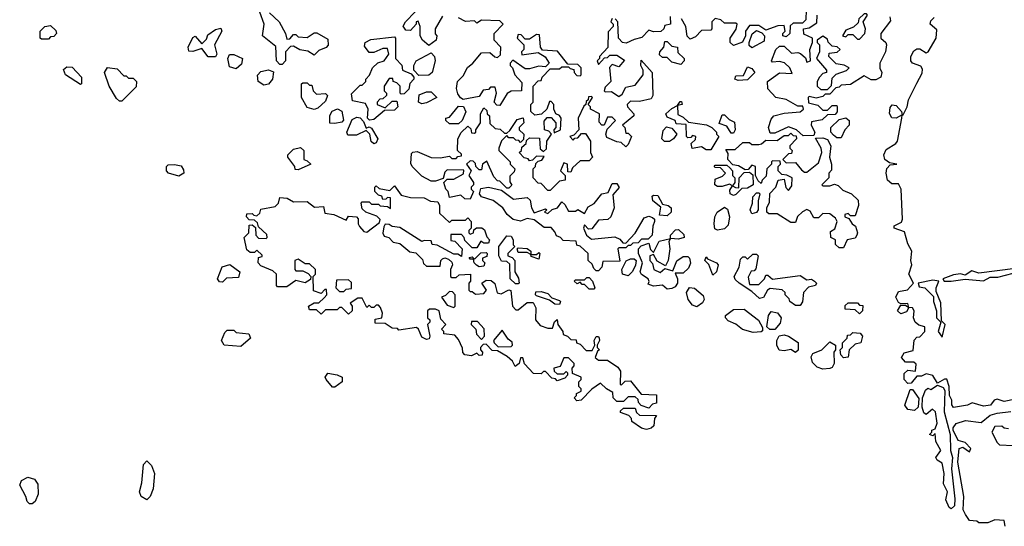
# Model space of a CAD drawing. Extents: x 2701205 to 2963787, y 496209 to 720276.
# Tile 73 of 154: x 2785020 to 2789316, y 648445 to 650655. Entities that reach past the tile are written whole.
import ezdxf

# ---------------------------------------------------------------- set-up
doc = ezdxf.new("R2010")
doc.units = 0

msp = doc.modelspace()

# ---------------------------------------------------------------- linework, layer by layer
at = {"layer": '0CON05XD'}
for points in [[(2786165, 650460), (2786155, 650460), (2786140, 650475), (2786138.3, 650538.3), (2786080, 650585), (2786086.7, 650635), (2786068.3, 650688.3)], [(2786110, 650685), (2786152.5, 650645), (2786180, 650595), (2786185, 650570), (2786198.3, 650571.7), (2786215, 650590), (2786225, 650590), (2786235, 650580), (2786275, 650577.5), (2786305, 650597.5), (2786317, 650597), (2786365, 650570), (2786366.4, 650543.6), (2786356.7, 650533.3), (2786325, 650520), (2786305, 650500), (2786277, 650517), (2786243, 650523), (2786215, 650540), (2786201.7, 650538.3), (2786180, 650515), (2786180, 650475), (2786165, 650460)], [(2786865, 650670), (2786832.5, 650615), (2786833, 650593), (2786840, 650585), (2786837.5, 650565), (2786805, 650542.5), (2786777.5, 650565), (2786767.5, 650585), (2786767.5, 650625), (2786758.3, 650648.3), (2786750, 650645), (2786750, 650635), (2786725, 650607.5), (2786705, 650610), (2786693, 650627), (2786703.6, 650646.4), (2786745, 650690)], [(2787858.3, 650668.3), (2787860, 650635), (2787835, 650630), (2787830, 650615), (2787817, 650603), (2787785, 650602.5), (2787765, 650610), (2787735, 650577.5), (2787700.7, 650569.3), (2787667, 650553), (2787650, 650555), (2787632.5, 650575), (2787630, 650645), (2787618.3, 650658.3)], [(2788451.7, 650698.3), (2788450, 650655), (2788435, 650640), (2788395, 650640), (2788381.7, 650628.3), (2788380, 650595), (2788365, 650580), (2788350, 650585), (2788350, 650595), (2788360, 650605), (2788355, 650630), (2788328.3, 650628.3), (2788275, 650610), (2788245, 650630), (2788205, 650630), (2788187.5, 650605), (2788187.5, 650585), (2788173.3, 650556.7), (2788135, 650542.5), (2788120, 650555), (2788120, 650575), (2788146.7, 650613.3), (2788150, 650635), (2788145, 650640), (2788095, 650640), (2788080, 650655), (2788055, 650660), (2788040, 650645), (2788040, 650615), (2788035, 650610), (2787995, 650607.5), (2787969.3, 650580.7), (2787945, 650570), (2787933, 650583), (2787926.7, 650625), (2787908.3, 650658.3)], [(2788817, 650667), (2788819.3, 650650.7), (2788777.5, 650595), (2788777.5, 650575), (2788800, 650555), (2788802.5, 650545), (2788797.5, 650515), (2788772.5, 650465), (2788773, 650443), (2788782.5, 650425), (2788777.5, 650405), (2788755, 650392.5), (2788735, 650392.5), (2788705, 650410), (2788645, 650372.5), (2788605, 650370), (2788595, 650360), (2788581.7, 650358.3), (2788555, 650330), (2788535, 650330), (2788525, 650320), (2788495, 650312.5), (2788465, 650320), (2788460, 650315), (2788461.7, 650291.7), (2788502.5, 650282.5), (2788525, 650260), (2788545, 650260), (2788565, 650280), (2788585, 650280), (2788587.5, 650275), (2788587, 650253), (2788578.3, 650241.7), (2788545, 650240), (2788521.7, 650218.3), (2788475, 650210), (2788473.3, 650195), (2788490, 650165), (2788485, 650150), (2788438.3, 650148.3), (2788410, 650175), (2788375, 650187.5), (2788315, 650160), (2788295, 650160), (2788287.5, 650185), (2788298.3, 650221.7), (2788310, 650235), (2788355, 650247.5), (2788425, 650252.5), (2788440, 650265), (2788437.5, 650277.5), (2788415, 650277.5), (2788365, 650307.5), (2788320, 650315), (2788283.8, 650353.8), (2788282.5, 650385), (2788335, 650423.3), (2788390, 650420), (2788380, 650445), (2788357, 650467), (2788335, 650472.5), (2788305, 650470), (2788300, 650475), (2788320, 650525), (2788335, 650540), (2788355, 650540), (2788388.3, 650508.3), (2788415, 650512.5), (2788427, 650507), (2788448.3, 650488.3), (2788455, 650470), (2788470, 650475), (2788467.5, 650525), (2788480, 650555), (2788480, 650575), (2788441.7, 650591.7), (2788440, 650615), (2788465, 650620), (2788498.3, 650641.7), (2788500, 650675)], [(2788685, 650570), (2788707.5, 650595), (2788710, 650615), (2788700, 650645), (2788720, 650675), (2788715, 650680), (2788705, 650680), (2788681.7, 650658.3), (2788678.3, 650641.7), (2788658.3, 650621.7), (2788625, 650610), (2788610, 650585), (2788625, 650580), (2788635, 650590), (2788655, 650590), (2788675, 650570), (2788685, 650570)], [(2785145, 650570), (2785115, 650570), (2785110, 650575), (2785110, 650605), (2785130, 650625), (2785155, 650630), (2785178.3, 650608.3), (2785180, 650595), (2785168.3, 650581.7), (2785155, 650580), (2785145, 650570)], [(2787335, 649910), (2787325, 649910), (2787295, 649940), (2787281.7, 649941.7), (2787260, 649965), (2787260, 650005), (2787270, 650015), (2787271.7, 650028.3), (2787281.7, 650038.3), (2787298.3, 650041.7), (2787308.3, 650058.3), (2787275, 650060), (2787258.3, 650041.7), (2787245, 650040), (2787238.3, 650048.3), (2787221.7, 650051.7), (2787200, 650075), (2787210, 650085), (2787211.7, 650098.3), (2787230, 650115), (2787231.7, 650128.3), (2787245, 650140), (2787288.3, 650138.3), (2787291.7, 650091.7), (2787305, 650080), (2787318.3, 650091.7), (2787320, 650125), (2787340, 650155), (2787328.3, 650168.3), (2787310, 650175), (2787308.3, 650211.7), (2787321.7, 650228.3), (2787338.3, 650228.3), (2787360, 650205), (2787360, 650185), (2787350, 650175), (2787351.7, 650161.7), (2787380, 650175), (2787382.5, 650225), (2787375, 650237.5), (2787360, 650245), (2787350, 650265), (2787350, 650285), (2787338.3, 650298.3), (2787331.7, 650298.3), (2787320, 650265), (2787297, 650243), (2787268.3, 650238.3), (2787250, 650255), (2787250, 650285), (2787260, 650295), (2787260, 650365), (2787281.7, 650388.3), (2787295, 650390), (2787300, 650405), (2787335, 650440), (2787375, 650440), (2787385, 650450), (2787415, 650450), (2787421.7, 650441.7), (2787438.3, 650438.3), (2787440, 650425), (2787451.7, 650411.7), (2787465, 650410), (2787470, 650415), (2787470, 650445), (2787455, 650460), (2787411.7, 650461.7), (2787367, 650517), (2787301.7, 650521.7), (2787292.5, 650535), (2787288.3, 650588.3), (2787275, 650590), (2787245, 650570), (2787225, 650570), (2787208.3, 650588.3), (2787195, 650590), (2787190, 650575), (2787220, 650545), (2787220, 650525), (2787210, 650515), (2787211.7, 650501.7), (2787281.7, 650511.7), (2787313, 650493), (2787330, 650465), (2787315, 650450), (2787285, 650452.5), (2787245, 650440), (2787225, 650440), (2787171.7, 650478.3), (2787160, 650465), (2787160, 650455), (2787170, 650445), (2787180, 650415), (2787211.7, 650381.7), (2787210, 650345), (2787165, 650342.5), (2787147, 650333), (2787115, 650280), (2787101.7, 650281.7), (2787090, 650295), (2787100, 650335), (2787095, 650360), (2787075, 650360), (2787065, 650350), (2787041.7, 650348.3), (2787025, 650320), (2786955, 650307.5), (2786943.6, 650313.6), (2786931.7, 650331.7), (2786926.2, 650355), (2786930, 650385), (2786955, 650410), (2786973.6, 650446.4), (2786997.5, 650465), (2787035, 650510), (2787071.7, 650511.7), (2787093, 650493), (2787105, 650490), (2787118.3, 650501.7), (2787120, 650535), (2787090, 650565), (2787090, 650595), (2787130, 650635), (2787115, 650650), (2787035, 650652.5), (2787015, 650640), (2787005, 650650), (2786965, 650646.7), (2786935, 650662.5)], [(2787605, 650660), (2787600, 650645), (2787610, 650635), (2787610, 650625), (2787588.3, 650601.7), (2787587, 650533), (2787550, 650495), (2787550, 650485), (2787540, 650475), (2787545, 650460), (2787571.7, 650488.3), (2787585, 650490), (2787595, 650500), (2787625, 650500), (2787658.3, 650478.3), (2787635, 650450), (2787605, 650460), (2787593, 650447), (2787600, 650385), (2787575, 650360), (2787570, 650345), (2787575, 650340), (2787601.7, 650341.7), (2787635, 650320), (2787649.3, 650330.7), (2787665, 650360), (2787705, 650370), (2787740, 650415), (2787740, 650435), (2787730, 650455), (2787731.7, 650478.3), (2787780, 650425), (2787782.5, 650325), (2787775, 650310), (2787725, 650297.5), (2787685, 650300), (2787670, 650285), (2787672.5, 650275), (2787700, 650245), (2787700, 650235), (2787650, 650195), (2787660, 650185), (2787665, 650160), (2787675, 650160), (2787690, 650145), (2787675, 650110), (2787665, 650100), (2787645, 650120), (2787625, 650122.5), (2787581.7, 650141.7), (2787577.5, 650155), (2787583, 650177), (2787620, 650215), (2787605, 650230), (2787585, 650230), (2787570, 650195), (2787560, 650195), (2787548.3, 650208.3), (2787550, 650245), (2787510, 650265), (2787510, 650275), (2787500, 650285), (2787520, 650315), (2787515, 650320), (2787501.7, 650318.3), (2787500, 650305), (2787491.7, 650298.3), (2787490, 650285), (2787481.7, 650278.3), (2787457.5, 650225), (2787460, 650175), (2787438.3, 650151.7), (2787420, 650145), (2787435, 650130), (2787441.7, 650138.3), (2787455, 650140), (2787471.7, 650158.3), (2787488.3, 650158.3), (2787510, 650125), (2787510, 650075), (2787520, 650055), (2787505, 650040), (2787465, 650040), (2787431.7, 650008.3), (2787425, 649990), (2787411.7, 649991.7), (2787410, 650025), (2787395, 650030), (2787380, 649995), (2787400, 649975), (2787400, 649955), (2787375, 649950), (2787335, 649910)], [(2789415, 649010), (2789315, 648988.8), (2789285, 649000), (2789272.5, 648995), (2789256, 648974), (2789225, 648968.8), (2789176.4, 648983.6), (2789155, 648973.3), (2789095, 648963.8), (2789086.7, 648975), (2789086.7, 648995), (2789076.7, 649015), (2789076.2, 649055), (2789065, 649087.5), (2789055, 649087.5), (2789025, 649070), (2789005, 649102.5), (2788975, 649110), (2788955, 649100), (2788935, 649100), (2788910, 649070), (2788895, 649068), (2788878.9, 649085), (2788878.9, 649111.1), (2788895, 649126.2), (2788928.3, 649121.7), (2788931.7, 649151.7), (2788921.7, 649161.7), (2788885, 649161.2), (2788868.3, 649181.7), (2788878.8, 649201.2), (2788918.3, 649211.7), (2788923.3, 649256.7), (2788935, 649270), (2788948.3, 649271.7), (2788970, 649295), (2788970, 649315), (2788943, 649323), (2788927.5, 649335), (2788920, 649355), (2788922.5, 649385), (2788915, 649397.5), (2788900, 649400), (2788889.2, 649380.8), (2788865, 649372), (2788850.8, 649385), (2788865, 649410), (2788885, 649410), (2788900, 649400), (2788895, 649417.5), (2788865, 649416), (2788855, 649422), (2788843.3, 649445), (2788855, 649469.2), (2788893.6, 649476.4), (2788920, 649505), (2788900, 649545), (2788913.3, 649585), (2788908, 649605), (2788913.3, 649645), (2788895, 649677.5), (2788880.3, 649730.3), (2788836, 649745), (2788835, 649756.2), (2788867.9, 649772.1), (2788872.5, 649785), (2788865.8, 649915.8), (2788855, 649938.8), (2788825, 649938.8), (2788806.2, 649955), (2788800.8, 649985), (2788804.3, 650005.7), (2788818.3, 650021.7), (2788847.5, 650025), (2788815, 650030), (2788795.6, 650045.6), (2788790, 650065), (2788801.2, 650088.8), (2788843.3, 650115), (2788850, 650125), (2788868.8, 650225), (2788870, 650240), (2788845, 650226), (2788825, 650226.7), (2788815.6, 650245.6), (2788817.8, 650272.2), (2788827.1, 650282.9), (2788845, 650281.4), (2788867.5, 650255), (2788870, 650240), (2788875, 650240), (2788892.5, 650275), (2788898.8, 650305), (2788935, 650377.5), (2788957.6, 650422.4), (2788959.4, 650439.4), (2788952.7, 650452.7), (2788915, 650466), (2788908.6, 650475), (2788908.9, 650495), (2788921.4, 650518.6), (2788935, 650528.1), (2788948, 650528), (2788975, 650510), (2788983.3, 650515), (2789019.2, 650575), (2789021.2, 650611.2), (2788993.3, 650635), (2788995, 650650), (2789010, 650665)], [(2785875, 650492.5), (2785843, 650493), (2785815, 650530), (2785775, 650516), (2785758.3, 650518.3), (2785754.4, 650535), (2785775, 650576.7), (2785785, 650582.5), (2785815, 650550), (2785835, 650570), (2785840.7, 650589.3), (2785875, 650612.5), (2785897.5, 650617.5), (2785902.5, 650605), (2785870, 650545), (2785880, 650505), (2785875, 650492.5)], [(2788215, 650532.5), (2788203, 650543), (2788202.5, 650555), (2788216.4, 650593.6), (2788235, 650607.5), (2788258.3, 650598.3), (2788270, 650585), (2788268.3, 650561.7), (2788215, 650532.5)], [(2788545, 650350), (2788561.7, 650368.3), (2788565, 650400), (2788583, 650417), (2788627, 650433), (2788640, 650445), (2788617, 650457), (2788583, 650463), (2788550, 650495), (2788551.7, 650508.3), (2788587, 650513), (2788600, 650525), (2788587, 650537), (2788565, 650540), (2788547.5, 650557.5), (2788545, 650570), (2788525, 650582.5), (2788500, 650565), (2788500, 650555), (2788510, 650545), (2788510, 650515), (2788497.5, 650485), (2788540, 650435), (2788540, 650425), (2788525, 650420), (2788510, 650405), (2788500, 650385), (2788500, 650365), (2788515, 650350), (2788545, 650350)], [(2786547, 650217), (2786537.5, 650225), (2786540, 650265), (2786529.3, 650289.3), (2786471.7, 650301.7), (2786468.3, 650331.7), (2786505, 650370), (2786515, 650370), (2786530, 650385), (2786530, 650395), (2786547, 650413), (2786560, 650445), (2786583, 650467), (2786610, 650475), (2786630, 650505), (2786625, 650530), (2786605, 650530), (2786565, 650512.5), (2786545, 650512.5), (2786525, 650540), (2786527.5, 650555), (2786551.7, 650568.3), (2786655, 650580), (2786660, 650575), (2786660, 650485), (2786687, 650457), (2786690, 650435), (2786728.3, 650418.3), (2786740, 650405), (2786740, 650395), (2786723, 650377), (2786718.3, 650351.7), (2786698.3, 650331.7), (2786685, 650330), (2786680, 650335), (2786680, 650365), (2786665, 650380), (2786650, 650385), (2786648.3, 650398.3), (2786631.7, 650398.3), (2786610, 650365), (2786610, 650345), (2786620, 650335), (2786620, 650325), (2786605, 650310), (2786591.7, 650308.3), (2786580, 650295), (2786580, 650285), (2786615, 650270), (2786645, 650300), (2786665, 650300), (2786670, 650275), (2786655, 650260), (2786611.7, 650258.3), (2786565, 650220), (2786547, 650217)], [(2787905, 650460), (2787865, 650470), (2787845, 650490), (2787825, 650490), (2787811.7, 650501.7), (2787812.5, 650515), (2787830, 650535), (2787835, 650560), (2787845, 650560), (2787865, 650540), (2787890, 650535), (2787891.7, 650511.7), (2787920, 650485), (2787920, 650475), (2787905, 650460)], [(2785965, 650440), (2785935, 650450), (2785927.5, 650485), (2785935, 650502.5), (2785955, 650502.5), (2785992.5, 650485), (2785988.3, 650461.7), (2785965, 650440)], [(2786761.7, 650411.7), (2786740, 650435), (2786740, 650455), (2786750, 650475), (2786815, 650510), (2786830, 650495), (2786832.5, 650475), (2786820, 650425), (2786805, 650412.5), (2786761.7, 650411.7)], [(2785285, 650372.5), (2785220, 650415), (2785211.7, 650438.3), (2785225, 650450), (2785248.3, 650448.3), (2785290, 650405), (2785290, 650375), (2785285, 650372.5)], [(2785465, 650300), (2785455, 650300), (2785441.7, 650311.7), (2785410, 650365), (2785390, 650425), (2785403, 650447), (2785445, 650440), (2785475, 650410), (2785485, 650410), (2785495, 650400), (2785515, 650400), (2785530, 650385), (2785528.3, 650361.7), (2785465, 650300)], [(2786085, 650370), (2786060, 650385), (2786057.5, 650412.5), (2786071.7, 650428.3), (2786105, 650436.7), (2786127, 650427), (2786122.5, 650395), (2786105, 650373.3), (2786085, 650370)], [(2788155, 650390), (2788140, 650395), (2788145, 650410), (2788178.3, 650411.7), (2788195, 650450), (2788215, 650442.5), (2788227.5, 650425), (2788195, 650392.5), (2788155, 650390)], [(2786305, 650263.3), (2786275, 650272.5), (2786250, 650315), (2786250, 650375), (2786255, 650380), (2786275, 650380), (2786285, 650370), (2786295, 650370), (2786300, 650345), (2786315, 650330), (2786355, 650332.5), (2786362.5, 650325), (2786355, 650300), (2786320.7, 650269.3), (2786305, 650263.3)], [(2786775, 650287.5), (2786760, 650295), (2786763, 650327), (2786795, 650340), (2786815, 650340), (2786840, 650315), (2786795, 650292.5), (2786775, 650287.5)], [(2788035, 650087.5), (2788015, 650087.5), (2787995, 650100), (2787953.6, 650093.6), (2787950, 650115), (2787968.3, 650131.7), (2787970, 650145), (2787955, 650150), (2787948.3, 650141.7), (2787935, 650140), (2787930, 650145), (2787928.3, 650198.3), (2787885, 650200), (2787880, 650215), (2787845, 650230), (2787840, 650245), (2787865, 650267.5), (2787890, 650280), (2787901.7, 650298.3), (2787908.3, 650298.3), (2787910, 650285), (2787890, 650280), (2787891.7, 650241.7), (2787915, 650230), (2787938.3, 650208.3), (2788017, 650197), (2788040, 650185), (2788060, 650165), (2788060, 650155), (2788070, 650145), (2788035, 650087.5)], [(2786395, 650202.5), (2786373, 650203), (2786373.6, 650236.4), (2786383.6, 650256.4), (2786406.4, 650266.4), (2786426.1, 650256.1), (2786433, 650217), (2786425, 650207.5), (2786395, 650202.5)], [(2786985, 649872.5), (2786963, 649873), (2786945, 649890), (2786895, 649880), (2786890, 649905), (2786880, 649915), (2786870, 649945), (2786885, 649960), (2786915, 649960), (2786957, 649983), (2786958.3, 649998.3), (2786885, 650000), (2786875, 649990), (2786868.3, 649961.7), (2786835, 649950), (2786815, 649950), (2786775, 649972.5), (2786732.5, 650015), (2786727, 650027), (2786729.3, 650070.7), (2786735, 650077.5), (2786755, 650080), (2786815, 650053.3), (2786855, 650052.5), (2786895, 650060), (2786905, 650050), (2786925, 650050), (2786931.7, 650058.3), (2786948.3, 650061.7), (2786948.3, 650068.3), (2786930, 650085), (2786932.5, 650135), (2786947, 650163), (2786975, 650190), (2786988.3, 650178.3), (2786991.7, 650161.7), (2787005, 650160), (2787010, 650165), (2787010, 650175), (2787030, 650205), (2787030, 650245), (2787045, 650270), (2787058.3, 650258.3), (2787060, 650245), (2787070, 650235), (2787071.7, 650201.7), (2787095, 650180), (2787117, 650177), (2787135, 650160), (2787145, 650160), (2787158.3, 650171.7), (2787190.7, 650219.3), (2787217, 650227), (2787220, 650205), (2787200, 650185), (2787200, 650175), (2787220, 650155), (2787218.3, 650131.7), (2787205, 650120), (2787198.3, 650128.3), (2787185, 650130), (2787175, 650140), (2787155, 650140), (2787145, 650150), (2787123, 650127), (2787110, 650095), (2787110, 650085), (2787160, 650035), (2787160, 650025), (2787180, 650005), (2787178.3, 649991.7), (2787158.3, 649971.7), (2787158.3, 649948.3), (2787167, 649933), (2787155, 649920), (2787145, 649920), (2787115, 649950), (2787105, 649952.5), (2787089.3, 649969.3), (2787058.3, 650038.3), (2787040, 650025), (2787035, 650000), (2787025, 650000), (2787010, 650015), (2787008.3, 650028.3), (2786998.3, 650038.3), (2786985, 650040), (2786970, 650025), (2786990, 649995), (2786980, 649975), (2787000, 649945), (2787000, 649935), (2786990, 649925), (2786990, 649915), (2787000, 649905), (2786985, 649872.5)], [(2786935, 650200), (2786895, 650200), (2786880, 650215), (2786880, 650225), (2786895, 650230), (2786935, 650277.5), (2786957, 650277), (2786967, 650253), (2786950, 650215), (2786935, 650200)], [(2788135, 650160), (2788125, 650160), (2788105, 650190), (2788071.7, 650201.7), (2788085, 650240), (2788095, 650240), (2788115, 650220), (2788138.3, 650208.3), (2788142.5, 650175), (2788135, 650160)], [(2786565, 650113.3), (2786553, 650123), (2786547.5, 650155), (2786531.7, 650171.7), (2786489.3, 650150.7), (2786451.7, 650151.7), (2786447.5, 650165), (2786470.7, 650219.3), (2786490.7, 650229.3), (2786505, 650227.5), (2786520.7, 650210.7), (2786531.7, 650181.7), (2786545, 650187.5), (2786555, 650182.5), (2786583.3, 650135), (2786575, 650117.5), (2786565, 650113.3)], [(2788605, 650140), (2788585, 650140), (2788570.7, 650150.7), (2788560, 650165), (2788560, 650185), (2788595, 650220), (2788625, 650227.5), (2788640, 650215), (2788640, 650195), (2788620, 650175), (2788605, 650140)], [(2787833, 650123), (2787822.5, 650135), (2787828.3, 650171.7), (2787842.5, 650187.5), (2787865, 650182.5), (2787887.5, 650155), (2787873.3, 650135), (2787855, 650123.8), (2787833, 650123)], [(2788615, 649660), (2788595, 649660), (2788580, 649675), (2788580, 649695), (2788560, 649705), (2788558.3, 649731.7), (2788576.7, 649743.3), (2788587.5, 649775), (2788579.3, 649789.3), (2788555, 649807.5), (2788525, 649810), (2788505, 649790), (2788485, 649790), (2788469.3, 649819.3), (2788455, 649827.5), (2788435, 649817.5), (2788413.6, 649796.4), (2788405, 649770), (2788385, 649770), (2788325, 649807.5), (2788288.3, 649808.3), (2788280, 649815), (2788280, 649835), (2788291.7, 649858.3), (2788293, 649897), (2788320, 649925), (2788330, 649955), (2788355, 649960), (2788363, 649923), (2788375, 649910), (2788389.3, 649930.7), (2788390, 649965), (2788367, 649977), (2788345, 649980), (2788330, 649995), (2788330, 650015), (2788340, 650025), (2788338.3, 650038.3), (2788305, 650040), (2788300, 650035), (2788300, 650025), (2788280, 650005), (2788277, 649973), (2788260, 649955), (2788255, 649940), (2788241.7, 649951.7), (2788230, 649975), (2788230, 650015), (2788215, 650020), (2788198.3, 650001.7), (2788185, 650000), (2788157, 650017), (2788131.7, 650021.7), (2788110, 650045), (2788111.7, 650071.7), (2788101.7, 650088.3), (2788141.7, 650088.3), (2788175, 650120), (2788205, 650120), (2788215, 650110), (2788245, 650110), (2788257, 650113), (2788275, 650130), (2788325, 650127.5), (2788355, 650150), (2788375, 650150), (2788385, 650160), (2788395, 650150), (2788408.3, 650148.3), (2788410, 650135), (2788380, 650105), (2788380, 650095), (2788390, 650085), (2788388.3, 650071.7), (2788375, 650070), (2788350, 650045), (2788365, 650030), (2788405, 650032.5), (2788430.7, 650000.7), (2788445, 649990), (2788455, 649990), (2788505, 650030), (2788520, 650075), (2788517.5, 650095), (2788491.7, 650138.3), (2788525, 650140), (2788545, 650132.5), (2788560, 650105), (2788553.3, 650055), (2788562.5, 650025), (2788561.7, 649998.3), (2788550, 649985), (2788550, 649965), (2788520, 649935), (2788525, 649930), (2788555, 649930), (2788575, 649937.5), (2788591.7, 649931.7), (2788611.7, 649911.7), (2788650, 649895), (2788678.3, 649868.3), (2788680, 649845), (2788665, 649800), (2788645, 649800), (2788635, 649810), (2788620, 649805), (2788620, 649795), (2788638.3, 649788.3), (2788652.5, 649765), (2788667.5, 649755), (2788676.2, 649725), (2788673.3, 649715), (2788665, 649702.5), (2788630, 649695), (2788615, 649660)], [(2786235, 650000), (2786221.7, 650001.7), (2786220, 650015), (2786190, 650055), (2786190, 650065), (2786215, 650090), (2786245, 650097.5), (2786260, 650085), (2786260, 650045), (2786275, 650040), (2786290, 650025), (2786235, 650000)], [(2785715, 649973.1), (2785670, 649985), (2785660, 649995), (2785660, 650015), (2785668.3, 650021.7), (2785695, 650023.3), (2785725, 650017.5), (2785735, 650000), (2785735.5, 649985), (2785715, 649973.1)], [(2788135, 649887.5), (2788120, 649895), (2788118.3, 649911.7), (2788130, 649930), (2788117, 649937), (2788085, 649927.5), (2788065, 649927.5), (2788052.5, 649935), (2788055, 649960), (2788087, 649973), (2788100, 649985), (2788078.3, 650008.3), (2788055, 650010), (2788050, 650015), (2788055, 650020), (2788105, 650020), (2788118.3, 650008.3), (2788130, 649995), (2788130, 649975), (2788140, 649965), (2788140, 649945), (2788130, 649930), (2788143, 649923), (2788158.3, 649921.7), (2788160, 649965), (2788181.7, 649988.3), (2788205, 649990), (2788218.3, 649978.3), (2788220, 649935), (2788195, 649920), (2788171.7, 649918.3), (2788145, 649892.5), (2788135, 649887.5)], [(2787545, 649560), (2787535, 649560), (2787525, 649570), (2787518.3, 649588.3), (2787500, 649605), (2787500, 649635), (2787465, 649667.5), (2787451.7, 649671.7), (2787448.3, 649688.3), (2787391.7, 649691.7), (2787380, 649705), (2787361.7, 649711.7), (2787355, 649730), (2787338.3, 649748.3), (2787308.3, 649748.3), (2787265, 649782.5), (2787235, 649787.5), (2787205, 649776.7), (2787173, 649783), (2787147.5, 649805), (2787127.5, 649835), (2787085.8, 649865.8), (2787035, 649882.5), (2787026.7, 649895), (2787031.7, 649918.3), (2787065, 649924), (2787121.7, 649911.7), (2787175, 649872.5), (2787235, 649880), (2787247.5, 649867.5), (2787253.6, 649833.6), (2787265, 649812.5), (2787315, 649830), (2787320, 649825), (2787310, 649815), (2787325, 649810), (2787343, 649827), (2787366.4, 649833.6), (2787385, 649860), (2787399.3, 649849.3), (2787415, 649820), (2787445, 649820), (2787455, 649827.5), (2787485, 649810), (2787500.7, 649839.3), (2787526.4, 649853.6), (2787560, 649895), (2787588.3, 649901.7), (2787605, 649940), (2787625, 649940), (2787636.4, 649923.6), (2787608.3, 649891.7), (2787613.8, 649835), (2787600, 649795), (2787587, 649783), (2787545, 649780), (2787517, 649743), (2787501.7, 649741.7), (2787485, 649760), (2787480, 649745), (2787492.5, 649715), (2787515, 649697.5), (2787617.5, 649707.5), (2787638.3, 649698.3), (2787651.7, 649681.7), (2787665, 649680), (2787706.2, 649723.8), (2787745, 649790), (2787765, 649797.5), (2787781.7, 649791.7), (2787790, 649785), (2787790, 649775), (2787782.5, 649755), (2787780, 649715), (2787761.7, 649698.3), (2787733, 649697), (2787718.3, 649681.7), (2787695, 649680), (2787685, 649670), (2787675, 649670), (2787665, 649660), (2787635, 649660), (2787630, 649655), (2787638.3, 649601.7), (2787565, 649600), (2787560, 649575), (2787545, 649560)], [(2787765, 648960), (2787731.7, 648971.7), (2787720, 648985), (2787718.3, 648998.3), (2787705, 649010), (2787675, 649010), (2787655, 648990), (2787625, 648990), (2787610, 649005), (2787608.3, 649028.3), (2787580, 649045), (2787555, 649070), (2787517, 649043), (2787470, 648995), (2787451.7, 648991.7), (2787440, 649005), (2787450, 649015), (2787450, 649025), (2787470, 649035), (2787470, 649045), (2787460, 649055), (2787460, 649075), (2787470, 649085), (2787470, 649095), (2787431.7, 649111.7), (2787430, 649135), (2787440, 649145), (2787440, 649155), (2787415, 649180), (2787395, 649180), (2787378.3, 649141.7), (2787350, 649135), (2787351.7, 649121.7), (2787365, 649110), (2787395, 649110), (2787405, 649120), (2787410, 649115), (2787410, 649105), (2787398.3, 649091.7), (2787365, 649080), (2787358.3, 649088.3), (2787341.7, 649091.7), (2787315, 649120), (2787305, 649120), (2787295, 649110), (2787261.7, 649111.7), (2787223.3, 649153.3), (2787215, 649180), (2787205, 649180), (2787200, 649155), (2787181.7, 649141.7), (2787170, 649165), (2787146.4, 649186.4), (2787105, 649210), (2787081.7, 649211.7), (2787055, 649240), (2787041.7, 649238.3), (2787030, 649225), (2787030, 649215), (2787040, 649205), (2787038.3, 649191.7), (2787025, 649190), (2787015, 649200), (2786991.7, 649188.3), (2786963, 649193), (2786953, 649203), (2786951.7, 649221.7), (2786935, 649260), (2786918.3, 649278.3), (2786870, 649285), (2786870, 649295), (2786860, 649305), (2786880, 649325), (2786858.3, 649348.3), (2786850, 649385), (2786835, 649392.5), (2786808.3, 649391.7), (2786800, 649385), (2786800, 649355), (2786810, 649345), (2786810, 649335), (2786800, 649325), (2786810, 649275), (2786806.7, 649263.3), (2786795, 649260), (2786775, 649270), (2786760, 649305), (2786751.7, 649311.7), (2786675, 649300), (2786668.3, 649308.3), (2786645, 649310), (2786615, 649330), (2786571.7, 649331.7), (2786571.7, 649348.3), (2786600, 649355), (2786602.5, 649375), (2786595, 649400), (2786585, 649410), (2786575, 649410), (2786565, 649400), (2786555, 649400), (2786545, 649410), (2786535, 649400), (2786515, 649440), (2786495, 649440), (2786461.7, 649418.3), (2786470, 649405), (2786470, 649385), (2786455, 649370), (2786425, 649400), (2786415, 649400), (2786405, 649390), (2786355, 649390), (2786335, 649370), (2786315, 649390), (2786285, 649390), (2786280, 649405), (2786305, 649420), (2786325, 649420), (2786348.3, 649441.7), (2786360, 649455), (2786358.3, 649478.3), (2786351.7, 649478.3), (2786335, 649460), (2786301.7, 649471.7), (2786300, 649535), (2786310, 649545), (2786310, 649565), (2786285, 649590), (2786265, 649590), (2786235, 649610), (2786220, 649605), (2786220, 649565), (2786225, 649560), (2786255, 649560), (2786278.3, 649548.3), (2786290, 649535), (2786288.3, 649521.7), (2786265, 649507.5), (2786225, 649517.5), (2786185, 649490), (2786145, 649490), (2786140, 649495), (2786140, 649545), (2786125, 649560), (2786071.7, 649581.7), (2786060, 649595), (2786061.7, 649618.3), (2786078.3, 649621.7), (2786078.3, 649628.3), (2786055, 649650), (2786045, 649640), (2786025, 649640), (2786011.7, 649651.7), (2786000, 649705), (2786020, 649725), (2786021.7, 649758.3), (2786035, 649760), (2786048.3, 649748.3), (2786050, 649715), (2786061.7, 649701.7), (2786095, 649700), (2786100, 649705), (2786098.3, 649718.3), (2786061.7, 649751.7), (2786058.3, 649768.3), (2786045, 649780), (2786021.7, 649781.7), (2786010, 649795), (2786011.7, 649808.3), (2786035, 649810), (2786041.7, 649801.7), (2786055, 649800), (2786068.3, 649811.7), (2786071.7, 649828.3), (2786135, 649840), (2786150, 649855), (2786155, 649880), (2786187, 649877), (2786215, 649860), (2786275, 649862.5), (2786307, 649837), (2786345, 649840), (2786351.7, 649811.7), (2786390, 649805), (2786445, 649780), (2786455, 649797.5), (2786490, 649795), (2786497, 649787), (2786496.7, 649765), (2786503, 649753), (2786521.7, 649731.7), (2786535, 649727.5), (2786590, 649770), (2786593, 649783), (2786578.3, 649798.3), (2786530, 649815), (2786515, 649830), (2786510, 649855), (2786515, 649860), (2786545, 649860), (2786555, 649850), (2786585, 649850), (2786593, 649843), (2786625, 649840), (2786638.3, 649831.7), (2786638.3, 649878.3), (2786625, 649880), (2786618.3, 649871.7), (2786605, 649870), (2786600, 649885), (2786585, 649890), (2786570, 649905), (2786570, 649925), (2786575, 649930), (2786588.3, 649918.3), (2786635, 649910), (2786655, 649930), (2786685, 649890), (2786725, 649880), (2786785, 649877.5), (2786813, 649863), (2786845, 649860), (2786852.5, 649845), (2786851.7, 649811.7), (2786895, 649770), (2786905, 649780), (2786965, 649780), (2786975, 649790), (2786990, 649775), (2786990, 649745), (2786980, 649735), (2786980, 649725), (2786985, 649720), (2787000, 649725), (2787001.7, 649738.3), (2787012.5, 649747.5), (2787037, 649747), (2787048.8, 649738.8), (2787058.3, 649708.3), (2787070, 649695), (2787065, 649680), (2787045, 649680), (2787031.7, 649688.3), (2787015, 649660), (2786995, 649660), (2786961.7, 649691.7), (2786960, 649705), (2786948.3, 649718.3), (2786901.7, 649718.3), (2786901.7, 649691.7), (2786918.3, 649688.3), (2786950, 649655), (2786947.5, 649622.5), (2786931.7, 649631.7), (2786915, 649632.5), (2786841.7, 649671.7), (2786820, 649675), (2786815, 649690), (2786785, 649692.5), (2786775, 649687.5), (2786678.3, 649748.3), (2786645, 649752.5), (2786631.7, 649761.7), (2786615, 649762.5), (2786608.3, 649751.7), (2786603.8, 649723.8), (2786610.7, 649710.7), (2786630, 649705), (2786650, 649685), (2786678.3, 649678.3), (2786723, 649643), (2786748.3, 649638.3), (2786778.3, 649608.3), (2786781.7, 649591.7), (2786795, 649580), (2786855, 649580), (2786857.5, 649605), (2786865, 649612.5), (2786875, 649616.7), (2786890.7, 649610.7), (2786905, 649597.5), (2786908.8, 649585), (2786900, 649565), (2786900, 649535), (2786905, 649530), (2786925, 649530), (2786938.3, 649541.7), (2786987.5, 649545), (2786987.5, 649515), (2786980, 649505), (2786980, 649475), (2786985, 649470), (2786995, 649470), (2787008.3, 649458.3), (2787045, 649460), (2787057.5, 649475), (2787036.7, 649505), (2787055, 649518.8), (2787077, 649517), (2787093.6, 649503.6), (2787103.3, 649463.3), (2787120.7, 649459.3), (2787155, 649476.7), (2787163, 649473), (2787170, 649405), (2787185, 649390), (2787195, 649390), (2787235, 649421.2), (2787261.2, 649421.2), (2787272.5, 649397.5), (2787270, 649345), (2787291.7, 649321.7), (2787325, 649310), (2787345, 649310), (2787353, 649337), (2787365, 649347.5), (2787367.5, 649325), (2787390, 649295), (2787391.7, 649281.7), (2787410, 649275), (2787425, 649260), (2787448.3, 649258.3), (2787450, 649245), (2787465, 649240), (2787491.7, 649211.7), (2787518.3, 649211.7), (2787530, 649235), (2787526.7, 649255), (2787535, 649272.5), (2787545, 649272.5), (2787548.8, 649265), (2787550, 649255), (2787540, 649235), (2787540, 649225), (2787550, 649215), (2787541.7, 649208.3), (2787531.7, 649181.7), (2787545, 649170), (2787585, 649170), (2787629.3, 649139.3), (2787641.7, 649121.7), (2787640, 649065), (2787645, 649060), (2787661.7, 649078.3), (2787685, 649080), (2787731.7, 649021.7), (2787798.3, 649018.3), (2787798.3, 648981.7), (2787781.7, 648978.3), (2787765, 648960)], [(2788215, 649807.5), (2788207.5, 649825), (2788217.5, 649855), (2788218.3, 649881.7), (2788235, 649900), (2788245, 649900), (2788250, 649895), (2788242.5, 649865), (2788242.5, 649825), (2788235, 649813.3), (2788215, 649807.5)], [(2787845, 649800), (2787811.7, 649801.7), (2787817.5, 649837.5), (2787782.5, 649865), (2787780, 649885), (2787785, 649890), (2787805, 649887.5), (2787825, 649850), (2787850, 649845), (2787862.5, 649835), (2787862.5, 649815), (2787845, 649800)], [(2788065, 649737.5), (2788053.3, 649743.3), (2788050, 649765), (2788053.3, 649795), (2788063.3, 649815), (2788095, 649837.5), (2788108.8, 649828.8), (2788117.5, 649795), (2788111.7, 649758.3), (2788095, 649742.5), (2788065, 649737.5)], [(2787845, 649480), (2787825, 649496.7), (2787785, 649492.5), (2787761.7, 649501.7), (2787766.7, 649513.3), (2787762.5, 649525), (2787733.6, 649543.6), (2787726.7, 649555), (2787737.5, 649595), (2787720, 649635), (2787720, 649655), (2787731.7, 649668.3), (2787765, 649680), (2787773, 649653), (2787785, 649640), (2787810.7, 649689.3), (2787860, 649700), (2787860, 649715), (2787881.7, 649738.3), (2787895, 649740), (2787918.3, 649718.3), (2787920, 649705), (2787895, 649697.5), (2787860, 649700), (2787852.5, 649687.5), (2787857.5, 649655), (2787850, 649605), (2787838.3, 649581.7), (2787801.7, 649601.7), (2787785, 649630), (2787770, 649625), (2787770, 649605), (2787781.7, 649591.7), (2787787.5, 649565), (2787815, 649552.5), (2787835, 649570), (2787870, 649560), (2787886.7, 649603.3), (2787915, 649622.5), (2787935, 649622.5), (2787942.5, 649615), (2787947.5, 649592.5), (2787938.3, 649571.7), (2787915, 649550), (2787880, 649550), (2787890, 649525), (2787890, 649505), (2787880, 649490), (2787865, 649482.5), (2787845, 649480)], [(2787195, 649502.5), (2787183, 649503), (2787160, 649525), (2787158.3, 649588.3), (2787145, 649600), (2787121.7, 649601.7), (2787110, 649625), (2787110, 649665), (2787145, 649712.5), (2787165, 649710), (2787172.5, 649695), (2787173, 649673), (2787180, 649665), (2787150, 649635), (2787150, 649625), (2787168.3, 649618.3), (2787180, 649605), (2787180, 649555), (2787197, 649527), (2787200, 649505), (2787195, 649502.5)], [(2787025, 649577.5), (2787013.9, 649583.9), (2787002.5, 649595), (2787000, 649610), (2786985, 649610), (2786981.7, 649618.3), (2786995, 649620), (2787005, 649610), (2787031.7, 649638.3), (2787055, 649640), (2787060, 649635), (2787058.3, 649621.7), (2787040, 649615), (2787040, 649605), (2787050, 649595), (2787045, 649580), (2787025, 649577.5)], [(2787285, 649610), (2787251.7, 649621.7), (2787250, 649630), (2787235, 649640), (2787195, 649640), (2787190, 649655), (2787195, 649660), (2787235, 649657.5), (2787250, 649645), (2787250, 649630), (2787275, 649630), (2787285, 649640), (2787290, 649635), (2787285, 649610)], [(2787675, 649537.5), (2787650, 649545), (2787647.5, 649565), (2787667, 649603), (2787685, 649612.5), (2787701.7, 649611.7), (2787710, 649605), (2787706.4, 649583.6), (2787693.6, 649556.4), (2787675, 649537.5)], [(2788045, 649540), (2788027, 649587), (2788010, 649605), (2788015, 649620), (2788021.7, 649611.7), (2788060, 649595), (2788067.5, 649585), (2788060, 649555), (2788045, 649540)], [(2788425, 649407.5), (2788405, 649407.5), (2788380, 649425), (2788377, 649437), (2788360, 649455), (2788360, 649465), (2788347, 649477), (2788295, 649482.5), (2788282.5, 649475), (2788265, 649442.5), (2788248.3, 649438.3), (2788215, 649470), (2788160, 649505), (2788141.7, 649521.7), (2788137.5, 649535), (2788160, 649575), (2788165, 649610), (2788175, 649620), (2788185, 649620), (2788195, 649610), (2788218.3, 649631.7), (2788235, 649632.5), (2788242.5, 649625), (2788231.7, 649568.3), (2788225, 649560), (2788211.7, 649558.3), (2788198.3, 649531.7), (2788205, 649500), (2788245, 649500), (2788270, 649525), (2788275, 649540), (2788285, 649540), (2788305, 649522.5), (2788425, 649538.8), (2788455, 649520), (2788475, 649522.5), (2788487.5, 649515), (2788496.7, 649505), (2788492.5, 649495), (2788462.5, 649487.5), (2788440, 649465), (2788436.1, 649423.9), (2788425, 649407.5)], [(2785905, 649510), (2785891.7, 649511.7), (2785882.5, 649525), (2785903, 649577), (2785937, 649587), (2785980, 649555), (2785975, 649530), (2785923, 649527), (2785905, 649510)], [(2789365, 649570), (2789205, 649550), (2789175, 649558.8), (2789145, 649540), (2789125, 649546), (2789095, 649542), (2789047.5, 649525), (2789053.8, 649513.8)], [(2786435, 649470), (2786445, 649480), (2786468.3, 649481.7), (2786468.3, 649508.3), (2786455, 649520), (2786401.7, 649518.3), (2786400, 649485), (2786415, 649470), (2786435, 649470)], [(2787525, 649480), (2787505, 649480), (2787485, 649500), (2787475, 649500), (2787465, 649510), (2787453, 649503), (2787440, 649515), (2787445, 649520), (2787485, 649520), (2787495, 649530), (2787505, 649530), (2787520, 649515), (2787530, 649485), (2787525, 649480)], [(2789045, 649270), (2789057.5, 649325), (2789041.7, 649341.7), (2789039.3, 649419.3), (2789019.3, 649469.3), (2789018.8, 649485), (2789030, 649515), (2789005, 649519.2), (2788940, 649505), (2788945, 649490), (2788970, 649485), (2789007, 649447), (2789006.7, 649425), (2789020, 649385), (2789020, 649355), (2789040, 649335), (2789027.5, 649295), (2789045, 649270)], [(2789053.8, 649513.8), (2789085, 649514.2), (2789145, 649523.8), (2789225, 649516), (2789255, 649532), (2789287.7, 649532.3), (2789355, 649548.8)], [(2786915, 649400), (2786920, 649405), (2786920, 649455), (2786908.3, 649468.3), (2786895, 649470), (2786878.3, 649451.7), (2786860, 649445), (2786885, 649410), (2786915, 649400)], [(2787375, 649412.5), (2787355, 649414), (2787331.7, 649431.7), (2787275, 649450), (2787270, 649455), (2787271.7, 649468.3), (2787295, 649470), (2787325, 649460), (2787341.7, 649441.7), (2787375, 649430), (2787380, 649425), (2787375, 649412.5)], [(2787975, 649402.5), (2787955, 649410), (2787936.2, 649435), (2787930, 649465), (2787943, 649487), (2787965, 649483.3), (2788002, 649452), (2788006.2, 649435), (2787999.7, 649420.3), (2787975, 649402.5)], [(2788220.5, 649290.5), (2788173.8, 649303.8), (2788145, 649327.5), (2788110.7, 649340.7), (2788100, 649355), (2788100, 649365), (2788135, 649391.2), (2788181.7, 649391.7), (2788243.8, 649343.8), (2788261.7, 649311.7), (2788261.7, 649298.3), (2788255, 649293.3), (2788220.5, 649290.5)], [(2788315, 649303.3), (2788293.3, 649303.3), (2788280, 649315), (2788287.5, 649365), (2788298.3, 649381.7), (2788326.7, 649376.7), (2788343.3, 649355), (2788338.3, 649331.7), (2788315, 649303.3)], [(2788685, 649372.5), (2788665, 649390), (2788621.7, 649391.7), (2788621.7, 649408.3), (2788635, 649420), (2788675, 649420), (2788685, 649410), (2788698.3, 649408.3), (2788697.5, 649385), (2788685, 649372.5)], [(2787035, 649260), (2787047.5, 649275), (2787046.1, 649306.1), (2787018.3, 649338.3), (2786991.7, 649338.3), (2786990, 649325), (2787010, 649305), (2787013, 649283), (2787035, 649260)], [(2785985, 649230), (2785912.5, 649235), (2785900, 649255), (2785915, 649290), (2785925, 649300), (2785955, 649300), (2785965, 649290), (2786020, 649285), (2786027.5, 649265), (2785985, 649230)], [(2787108.3, 649228.3), (2787165, 649230), (2787170, 649235), (2787168.3, 649248.3), (2787151.7, 649261.7), (2787125, 649300), (2787087.5, 649255), (2787090, 649245), (2787108.3, 649228.3)], [(2788405, 649202.5), (2788385, 649216.7), (2788355, 649210), (2788333.6, 649213.6), (2788323.3, 649235), (2788323.9, 649256.1), (2788333.6, 649276.4), (2788355, 649280), (2788373.9, 649273.9), (2788416.7, 649246.7), (2788416.1, 649213.9), (2788405, 649202.5)], [(2788525, 649130), (2788499.3, 649139.3), (2788479.3, 649159.3), (2788473.3, 649185), (2788480.7, 649199.3), (2788520, 649215), (2788555, 649250), (2788580, 649235), (2788580, 649215), (2788572.5, 649205), (2788573.3, 649155), (2788565, 649137.5), (2788555, 649133.3), (2788525, 649130)], [(2788615, 649180), (2788603, 649193), (2788600, 649215), (2788610, 649225), (2788610, 649245), (2788630, 649265), (2788631.7, 649278.3), (2788645, 649280), (2788655, 649290), (2788687, 649287), (2788697.5, 649275), (2788690, 649245), (2788665, 649240), (2788640, 649215), (2788635, 649182.5), (2788615, 649180)], [(2786395, 649052.5), (2786385, 649052.5), (2786356.7, 649085), (2786352.5, 649095), (2786365, 649112.5), (2786405, 649106), (2786427.5, 649095), (2786426.7, 649075), (2786395, 649052.5)], [(2788925, 648950), (2788895, 648954.4), (2788882.9, 648972.9), (2788905, 649042.5), (2788915, 649042.5), (2788943, 649003), (2788940, 648965), (2788925, 648950)], [(2789085, 648521.2), (2789075, 648527.5), (2789060.7, 648560.7), (2789068.8, 648595), (2789050.7, 648630.7), (2789053.8, 648675), (2789045, 648720), (2789023.6, 648733.6), (2789017.5, 648745), (2789040, 648775), (2789017.5, 648815), (2789015, 648850), (2789005, 648840), (2788990, 648845), (2789000, 648855), (2789000, 648865), (2789015, 648870), (2789023.3, 648895), (2789016.2, 648945), (2789003.6, 648956.4), (2788975, 648932.5), (2788965, 648940), (2788957.5, 648965), (2788960, 649005), (2788971.7, 649038.3), (2788982.5, 649047.5), (2788995, 649042.5), (2789025, 649060), (2789050, 649050), (2789057, 649037), (2789054, 648945), (2789080, 648845), (2789082, 648775), (2789090, 648745), (2789086.2, 648695), (2789100, 648565), (2789099.2, 648535), (2789085, 648521.2)], [(2787755, 648867.5), (2787733, 648873), (2787691.7, 648901.7), (2787690, 648915), (2787678.3, 648928.3), (2787641.7, 648941.7), (2787641.7, 648948.3), (2787655, 648960), (2787705, 648960), (2787711.7, 648941.7), (2787725, 648930), (2787798.3, 648928.3), (2787790, 648915), (2787787, 648883), (2787775, 648872.5), (2787755, 648867.5)], [(2789320, 648445), (2789315, 648470), (2789275, 648472.5), (2789245, 648460), (2789205, 648460), (2789197, 648467), (2789165, 648470), (2789146.4, 648496.4), (2789137, 648517), (2789140, 648575), (2789113.3, 648725), (2789120, 648785), (2789135, 648790), (2789165, 648770), (2789170, 648785), (2789145, 648810), (2789115, 648820), (2789092.5, 648865), (2789092.5, 648875), (2789106.4, 648893.6), (2789146.4, 648906.4), (2789215, 648897.5), (2789255, 648930), (2789285, 648938.8), (2789345, 648946.2)], [(2789335, 648870), (2789315, 648872.5), (2789305, 648882.5), (2789275, 648880), (2789262.5, 648855), (2789285, 648810), (2789295, 648800), (2789355, 648797.5)], [(2785575, 648560), (2785550, 648575), (2785542.5, 648595), (2785552.5, 648635), (2785560, 648715), (2785575, 648730), (2785595, 648710), (2785607.5, 648675), (2785601.7, 648608.3), (2785590, 648575), (2785575, 648560)], [(2785075, 648542.5), (2785063, 648543), (2785053, 648553), (2785047.5, 648575), (2785020, 648625), (2785027.5, 648645), (2785055, 648658.8), (2785085, 648651.2), (2785098.6, 648628.6), (2785101.2, 648585), (2785087, 648553), (2785075, 648542.5)]]:
    msp.add_lwpolyline(points, dxfattribs=at)

doc.saveas('drawing.dxf')
